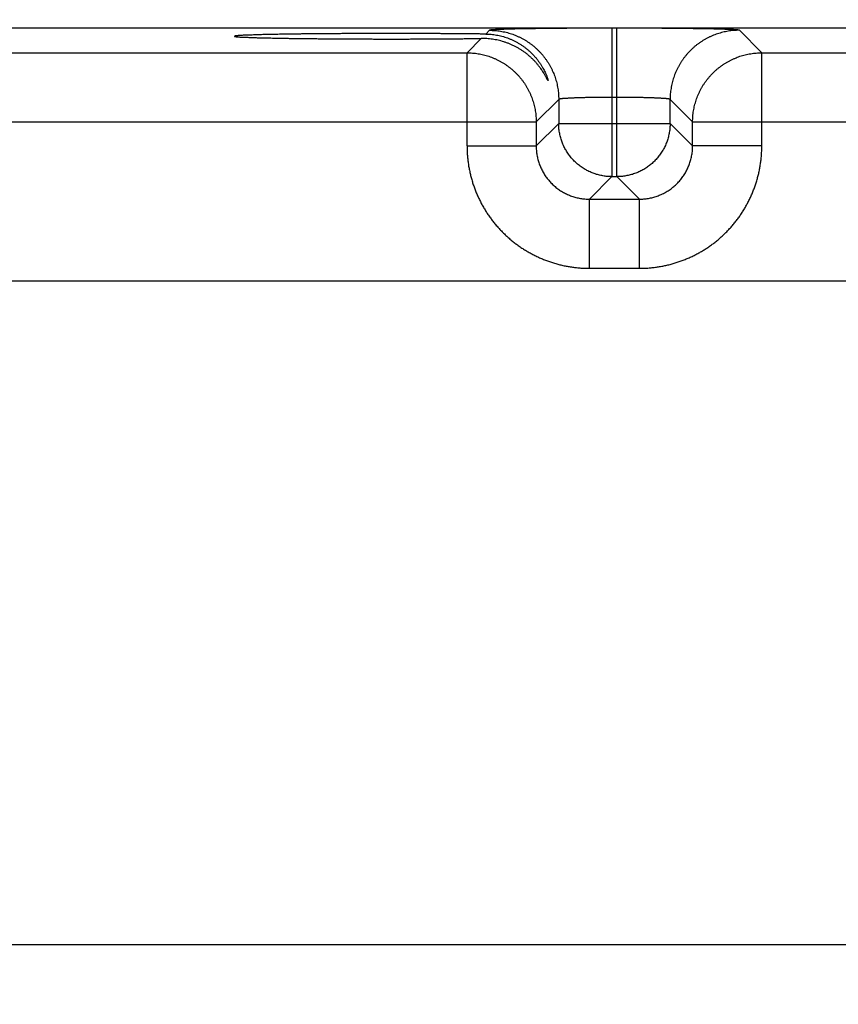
# Model space of a CAD drawing. Header units: inches. Extents: x 0 to 34, y 0 to 22.
# Tile 122 of 152: x 21.5 to 22.4, y 16.3 to 17.5. Entities that reach past the tile are written whole.
import ezdxf

# ---------------------------------------------------------------- set-up
doc = ezdxf.new("R2010")
doc.units = ezdxf.units.IN
doc.header["$LTSCALE"] = 1.87
doc.header["$MEASUREMENT"] = 0
doc.layers.get('0').update_dxf_attribs({"linetype": 'CONTINUOUS'})
doc.layers.add('DIMENSIONS', color=7, linetype='CONTINUOUS')
doc.styles.get("Standard").update_dxf_attribs({"font": 'txt', "width": 0.8})
doc.dimstyles.new('DIMSTYLE_1', dxfattribs={"dimtxt": 0.125, "dimasz": 0.18, "dimexe": 0.18, "dimexo": 0.0625, "dimgap": 0.09, "dimtad": 0, "dimtih": 1, "dimtoh": 1, "dimdec": 3, "dimzin": 4, "dimdsep": 46, "dimtxsty": 'STANDARD', "dimblk": '_FILLED', "dimblk1": '_FILLED', "dimblk2": '_FILLED', "dimcen": 0.09, "dimadec": 0, "dimazin": 0, "dimtp": 0.01, "dimtm": 0.01, "dimtfac": 1, "dimtdec": 3, "dimtofl": 0, "dimtmove": 0, "dimatfit": 3, "dimldrblk": '_FILLED', "dimfxl": 1, "dimtolj": 1, "dimtzin": 4, "dimarcsym": 0})

# ---------------------------------------------------------------- blocks, each defined once
blk = doc.blocks.new('_FILLED')
at = {"color": 0, "linetype": 'BYBLOCK'}
blk.add_solid([(0, 0), (-1, 0.1736), (-1, -0.1736)], dxfattribs=at)
blk = doc.blocks.new('*D17')
at = {"layer": 'DIMENSIONS', "color": 2, "linetype": 'CONTINUOUS'}
for p, q in [((17.2788, 16.3485), (17.2788, 19.2191)), ((23.7788, 16.3485), (23.7788, 19.2191)), ((17.2788, 19.0941), (19.5834, 19.0941)), ((23.7788, 19.0941), (21.0334, 19.0941))]:
    blk.add_line(p, q, dxfattribs=at)
at = {"layer": 'DIMENSIONS', "color": 2, "linetype": 'CONTINUOUS', "xscale": 0.18, "yscale": 0.18, "zscale": 0.18, "rotation": 180}
blk.add_blockref('_FILLED', (17.2788, 19.0941), dxfattribs=at)
at = {"layer": 'DIMENSIONS', "color": 2, "linetype": 'CONTINUOUS', "xscale": 0.18, "yscale": 0.18, "zscale": 0.18}
blk.add_blockref('_FILLED', (23.7788, 19.0941), dxfattribs=at)
at = {"layer": 'DIMENSIONS', "color": 2, "linetype": 'CONTINUOUS', "width": 0.8}
for s, p in [('[', (20.2709, 19.0316)), (']', (20.8709, 19.0316)), ('6.500', (19.6459, 19.0316)), ('165.1', (20.3709, 19.0316))]:
    blk.add_text(s, height=0.125, dxfattribs=at).set_placement(p)

msp = doc.modelspace()

# ---------------------------------------------------------------- linework, layer by layer
at = {"color": 7, "linetype": 'CONTINUOUS'}
for p, q in [((24.2235, 17.4491), (16.8331, 17.4491)), ((22.025, 17.4466), (22.0208, 17.4424)), ((22.1686, 17.449), (22.163, 17.449)), ((22.163, 17.449), (22.163, 17.2816)), ((22.1686, 17.2816), (22.1686, 17.449)), ((22.3319, 17.4213), (22.3066, 17.4466)), ((22.0158, 17.4374), (21.9997, 17.4213)), ((21.4019, 17.4213), (21.9997, 17.4213)), ((21.9997, 17.3162), (21.9997, 17.4213)), ((22.3319, 17.4213), (22.9297, 17.4213)), ((22.3319, 17.3162), (22.3319, 17.4213)), ((22.103, 17.3686), (22.0777, 17.3433)), ((22.103, 17.3686), (22.103, 17.3416)), ((22.1686, 17.371), (22.163, 17.371)), ((22.2286, 17.3416), (22.2286, 17.3686)), ((22.2539, 17.3433), (22.2286, 17.3686)), ((21.3239, 17.3433), (22.0777, 17.3433)), ((22.0777, 17.3433), (22.0777, 17.3162)), ((22.103, 17.3416), (22.0777, 17.3162)), ((22.103, 17.3416), (22.2286, 17.3416)), ((22.2286, 17.3416), (22.2539, 17.3162)), ((22.2539, 17.3433), (23.0077, 17.3433)), ((22.2539, 17.3162), (22.2539, 17.3433)), ((21.9997, 17.3162), (22.0777, 17.3162)), ((22.3319, 17.3162), (22.2539, 17.3162)), ((22.163, 17.2816), (22.1376, 17.2563)), ((22.163, 17.2816), (22.1686, 17.2816)), ((22.1686, 17.2816), (22.194, 17.2563)), ((22.1376, 17.2563), (22.194, 17.2563)), ((22.1376, 17.1783), (22.1376, 17.2563)), ((22.194, 17.1783), (22.194, 17.2563)), ((22.1376, 17.1783), (22.194, 17.1783)), ((24.0581, 17.1639), (16.9715, 17.1639)), ((16.9715, 16.4159), (24.0581, 16.4159))]:
    msp.add_line(p, q, dxfattribs=at)
for points, knots in [([(21.9148, 17.443), (21.9129, 17.443), (21.9089, 17.443), (21.9031, 17.443), (21.8973, 17.443), (21.8914, 17.443), (21.8857, 17.443), (21.8799, 17.4429), (21.8742, 17.4429), (21.8685, 17.4429), (21.8629, 17.4429), (21.8573, 17.4428), (21.8518, 17.4428), (21.8464, 17.4428), (21.841, 17.4427), (21.8357, 17.4427), (21.8305, 17.4426), (21.8254, 17.4426), (21.8204, 17.4425), (21.8155, 17.4425), (21.8107, 17.4424), (21.806, 17.4423), (21.8015, 17.4423), (21.797, 17.4422), (21.7927, 17.4421), (21.7886, 17.4421), (21.7845, 17.442), (21.7806, 17.4419), (21.7769, 17.4418), (21.7733, 17.4418), (21.7698, 17.4417), (21.7666, 17.4416), (21.7634, 17.4415), (21.7605, 17.4414), (21.7577, 17.4413), (21.7551, 17.4412), (21.7526, 17.4412), (21.7504, 17.4411), (21.7483, 17.441), (21.7464, 17.4409), (21.7447, 17.4408), (21.7431, 17.4407), (21.7418, 17.4406), (21.7406, 17.4405), (21.7397, 17.4404), (21.7389, 17.4403), (21.7383, 17.4402), (21.738, 17.4401), (21.7377, 17.44), (21.7377, 17.4399), (21.7377, 17.4399)], [0, 0, 0, 0, 0.033035, 0.06604, 0.098964, 0.131787, 0.164466, 0.196958, 0.229244, 0.261273, 0.293018, 0.324447, 0.355514, 0.386199, 0.416461, 0.446263, 0.475585, 0.50438, 0.532628, 0.560297, 0.587345, 0.61376, 0.6395, 0.66454, 0.688859, 0.712419, 0.735204, 0.757187, 0.778337, 0.798643, 0.818073, 0.836608, 0.854233, 0.87092, 0.886659, 0.901429, 0.915211, 0.927997, 0.939767, 0.950512, 0.960221, 0.96888, 0.976484, 0.983023, 0.988492, 0.992889, 0.996212, 0.998471, 0.999707, 1, 1, 1, 1]), ([(21.7377, 17.4399), (21.7377, 17.4399), (21.7377, 17.4398), (21.738, 17.4397), (21.7383, 17.4396), (21.7389, 17.4395), (21.7397, 17.4394), (21.7406, 17.4393), (21.7418, 17.4392), (21.7431, 17.4391), (21.7447, 17.439), (21.7464, 17.4389), (21.7483, 17.4388), (21.7504, 17.4388), (21.7526, 17.4387), (21.7551, 17.4386), (21.7577, 17.4385), (21.7605, 17.4384), (21.7634, 17.4383), (21.7666, 17.4382), (21.7698, 17.4381), (21.7733, 17.438), (21.7769, 17.438), (21.7806, 17.4379), (21.7845, 17.4378), (21.7886, 17.4377), (21.7927, 17.4377), (21.797, 17.4376), (21.8015, 17.4375), (21.806, 17.4375), (21.8107, 17.4374), (21.8155, 17.4373), (21.8204, 17.4373), (21.8254, 17.4372), (21.8305, 17.4372), (21.8357, 17.4371), (21.841, 17.4371), (21.8464, 17.4371), (21.8518, 17.437), (21.8573, 17.437), (21.8629, 17.4369), (21.8685, 17.4369), (21.8742, 17.4369), (21.8799, 17.4369), (21.8857, 17.4369), (21.8914, 17.4368), (21.8973, 17.4368), (21.9031, 17.4368), (21.9089, 17.4368), (21.9129, 17.4368), (21.9148, 17.4368)], [0, 0, 0, 0, 0.000284, 0.001519, 0.003778, 0.007102, 0.011499, 0.016968, 0.023507, 0.031111, 0.03977, 0.049479, 0.060224, 0.071994, 0.084781, 0.098563, 0.113333, 0.129072, 0.145759, 0.163384, 0.18192, 0.201349, 0.221655, 0.242806, 0.264789, 0.287575, 0.311135, 0.335454, 0.360494, 0.386235, 0.412649, 0.439698, 0.467367, 0.495615, 0.52441, 0.553733, 0.583535, 0.613797, 0.644483, 0.67555, 0.706979, 0.738725, 0.770754, 0.80304, 0.835533, 0.868212, 0.901035, 0.933959, 0.966964, 1, 1, 1, 1]), ([(22.0208, 17.4424), (22.0193, 17.4424), (22.0162, 17.4424), (22.0114, 17.4425), (22.0066, 17.4425), (22.0017, 17.4426), (21.9967, 17.4426), (21.9917, 17.4427), (21.9865, 17.4427), (21.9813, 17.4428), (21.976, 17.4428), (21.9706, 17.4428), (21.9652, 17.4429), (21.9597, 17.4429), (21.9542, 17.4429), (21.9487, 17.4429), (21.9431, 17.443), (21.9375, 17.443), (21.9318, 17.443), (21.9262, 17.443), (21.9205, 17.443), (21.9167, 17.443), (21.9148, 17.443)], [0, 0, 0, 0, 0.043456, 0.087901, 0.133274, 0.179548, 0.22666, 0.274566, 0.323224, 0.372567, 0.422565, 0.473151, 0.524279, 0.575902, 0.627949, 0.680391, 0.733154, 0.786192, 0.839456, 0.892873, 0.946413, 1, 1, 1, 1]), ([(22.0208, 17.4424), (22.0218, 17.4424), (22.0238, 17.4423), (22.0268, 17.4421), (22.0299, 17.4417), (22.0329, 17.4413), (22.036, 17.4406), (22.0391, 17.4399), (22.0422, 17.439), (22.0452, 17.438), (22.0483, 17.4368), (22.0514, 17.4354), (22.0544, 17.4339), (22.0574, 17.4323), (22.0604, 17.4305), (22.0633, 17.4285), (22.0661, 17.4264), (22.0689, 17.4241), (22.0715, 17.4217), (22.0741, 17.4191), (22.0765, 17.4165), (22.0788, 17.4137), (22.0809, 17.4109), (22.0828, 17.4081), (22.0845, 17.4054), (22.0859, 17.4028), (22.0871, 17.4005), (22.0881, 17.3985), (22.0889, 17.3967), (22.0895, 17.3952), (22.09, 17.3939), (22.0903, 17.3929), (22.0906, 17.392), (22.0908, 17.3913), (22.0909, 17.3908), (22.091, 17.3904), (22.0911, 17.3902), (22.0911, 17.39), (22.0911, 17.39)], [0, 0, 0, 0, 0.03202, 0.064354, 0.097015, 0.130024, 0.163403, 0.19719, 0.231389, 0.266005, 0.301087, 0.336641, 0.372652, 0.409144, 0.446112, 0.483526, 0.521375, 0.559603, 0.598127, 0.636839, 0.675537, 0.713971, 0.751634, 0.787912, 0.822117, 0.8534, 0.881064, 0.905019, 0.9255, 0.942772, 0.957139, 0.968929, 0.978467, 0.986048, 0.991921, 0.996275, 0.999234, 1, 1, 1, 1]), ([(22.163, 17.449), (22.1614, 17.449), (22.1583, 17.449), (22.1535, 17.449), (22.1488, 17.449), (22.1441, 17.449), (22.1394, 17.449), (22.1347, 17.4489), (22.13, 17.4489), (22.1254, 17.4489), (22.1209, 17.4489), (22.1164, 17.4489), (22.1119, 17.4488), (22.1075, 17.4488), (22.1032, 17.4488), (22.0989, 17.4487), (22.0948, 17.4487), (22.0907, 17.4486), (22.0867, 17.4486), (22.0827, 17.4485), (22.0789, 17.4485), (22.0752, 17.4484), (22.0716, 17.4484), (22.0681, 17.4483), (22.0647, 17.4483), (22.0614, 17.4482), (22.0582, 17.4482), (22.0552, 17.4481), (22.0523, 17.448), (22.0495, 17.448), (22.0469, 17.4479), (22.0444, 17.4478), (22.042, 17.4477), (22.0398, 17.4477), (22.0377, 17.4476), (22.0358, 17.4475), (22.034, 17.4474), (22.0324, 17.4474), (22.031, 17.4473), (22.0297, 17.4472), (22.0285, 17.4471), (22.0276, 17.447), (22.0267, 17.447), (22.0261, 17.4469), (22.0256, 17.4468), (22.0253, 17.4467), (22.0251, 17.4467), (22.025, 17.4466)], [0, 0, 0, 0, 0.034377, 0.068776, 0.103134, 0.137387, 0.171477, 0.205352, 0.238982, 0.27234, 0.305386, 0.338068, 0.37034, 0.402165, 0.433509, 0.464336, 0.494612, 0.524302, 0.55337, 0.581776, 0.609488, 0.636476, 0.66271, 0.688154, 0.712775, 0.736544, 0.759436, 0.781429, 0.802493, 0.822599, 0.841721, 0.859839, 0.876938, 0.892993, 0.907983, 0.921889, 0.934698, 0.946399, 0.956977, 0.966415, 0.974701, 0.981827, 0.987789, 0.992582, 0.996204, 0.998662, 1, 1, 1, 1]), ([(22.025, 17.4466), (22.0261, 17.4466), (22.0282, 17.4466), (22.0313, 17.4464), (22.0344, 17.4461), (22.0376, 17.4456), (22.0406, 17.4451), (22.0437, 17.4444), (22.0467, 17.4436), (22.0497, 17.4426), (22.0527, 17.4416), (22.0556, 17.4404), (22.0585, 17.4391), (22.0613, 17.4377), (22.064, 17.4362), (22.0667, 17.4346), (22.0693, 17.4328), (22.0719, 17.431), (22.0744, 17.4291), (22.0768, 17.427), (22.0791, 17.4249), (22.0813, 17.4227), (22.0834, 17.4204), (22.0855, 17.418), (22.0874, 17.4155), (22.0892, 17.4129), (22.091, 17.4103), (22.0926, 17.4076), (22.0941, 17.4049), (22.0955, 17.4021), (22.0968, 17.3992), (22.098, 17.3963), (22.099, 17.3933), (22.1, 17.3903), (22.1008, 17.3873), (22.1015, 17.3842), (22.102, 17.3811), (22.1025, 17.378), (22.1028, 17.3749), (22.103, 17.3718), (22.103, 17.3697), (22.103, 17.3686)], [0, 0, 0, 0, 0.025639, 0.051278, 0.076917, 0.102557, 0.128197, 0.153837, 0.179478, 0.205119, 0.23076, 0.256401, 0.282043, 0.307684, 0.333326, 0.358968, 0.38461, 0.410253, 0.435895, 0.461537, 0.48718, 0.512822, 0.538465, 0.564107, 0.58975, 0.615392, 0.641034, 0.666676, 0.692318, 0.717959, 0.743601, 0.769242, 0.794883, 0.820523, 0.846164, 0.871804, 0.897444, 0.923083, 0.948722, 0.974361, 1, 1, 1, 1]), ([(22.3066, 17.4466), (22.3065, 17.4467), (22.3063, 17.4467), (22.306, 17.4468), (22.3055, 17.4469), (22.3049, 17.447), (22.304, 17.447), (22.3031, 17.4471), (22.3019, 17.4472), (22.3006, 17.4473), (22.2992, 17.4474), (22.2976, 17.4474), (22.2958, 17.4475), (22.2939, 17.4476), (22.2918, 17.4477), (22.2896, 17.4477), (22.2872, 17.4478), (22.2847, 17.4479), (22.2821, 17.448), (22.2793, 17.448), (22.2764, 17.4481), (22.2734, 17.4482), (22.2702, 17.4482), (22.2669, 17.4483), (22.2635, 17.4483), (22.26, 17.4484), (22.2564, 17.4484), (22.2527, 17.4485), (22.2489, 17.4485), (22.2449, 17.4486), (22.2409, 17.4486), (22.2368, 17.4487), (22.2327, 17.4487), (22.2284, 17.4488), (22.2241, 17.4488), (22.2197, 17.4488), (22.2152, 17.4489), (22.2107, 17.4489), (22.2062, 17.4489), (22.2016, 17.4489), (22.1969, 17.4489), (22.1922, 17.449), (22.1875, 17.449), (22.1828, 17.449), (22.1781, 17.449), (22.1733, 17.449), (22.1702, 17.449), (22.1686, 17.449)], [0, 0, 0, 0, 0.001338, 0.003796, 0.007418, 0.012211, 0.018173, 0.025299, 0.033585, 0.043023, 0.053601, 0.065302, 0.078111, 0.092017, 0.107007, 0.123062, 0.140161, 0.158279, 0.177401, 0.197507, 0.218571, 0.240564, 0.263456, 0.287225, 0.311846, 0.33729, 0.363524, 0.390512, 0.418224, 0.44663, 0.475697, 0.505388, 0.535664, 0.566491, 0.597835, 0.62966, 0.661932, 0.694614, 0.72766, 0.761018, 0.794648, 0.828523, 0.862613, 0.896867, 0.931224, 0.965623, 1, 1, 1, 1]), ([(22.3066, 17.4466), (22.3055, 17.4466), (22.3034, 17.4466), (22.3003, 17.4464), (22.2972, 17.4461), (22.2941, 17.4456), (22.291, 17.4451), (22.2879, 17.4444), (22.2849, 17.4436), (22.2819, 17.4426), (22.2789, 17.4416), (22.276, 17.4404), (22.2731, 17.4391), (22.2703, 17.4377), (22.2676, 17.4362), (22.2649, 17.4346), (22.2623, 17.4328), (22.2597, 17.431), (22.2572, 17.4291), (22.2548, 17.427), (22.2525, 17.4249), (22.2503, 17.4227), (22.2482, 17.4204), (22.2461, 17.418), (22.2442, 17.4155), (22.2424, 17.4129), (22.2406, 17.4103), (22.239, 17.4076), (22.2375, 17.4049), (22.2361, 17.4021), (22.2348, 17.3992), (22.2336, 17.3963), (22.2326, 17.3933), (22.2316, 17.3903), (22.2308, 17.3873), (22.2301, 17.3842), (22.2296, 17.3811), (22.2291, 17.378), (22.2288, 17.3749), (22.2286, 17.3718), (22.2286, 17.3697), (22.2286, 17.3686)], [0, 0, 0, 0, 0.025639, 0.051278, 0.076917, 0.102557, 0.128197, 0.153837, 0.179478, 0.205119, 0.23076, 0.256401, 0.282043, 0.307684, 0.333326, 0.358968, 0.38461, 0.410253, 0.435895, 0.461537, 0.48718, 0.512822, 0.538465, 0.564107, 0.58975, 0.615392, 0.641034, 0.666676, 0.692318, 0.717959, 0.743601, 0.769242, 0.794883, 0.820523, 0.846164, 0.871804, 0.897444, 0.923083, 0.948722, 0.974361, 1, 1, 1, 1]), ([(21.9148, 17.4368), (21.9167, 17.4368), (21.9205, 17.4368), (21.9261, 17.4368), (21.9317, 17.4368), (21.9374, 17.4368), (21.9429, 17.4369), (21.9485, 17.4369), (21.954, 17.4369), (21.9595, 17.4369), (21.965, 17.4369), (21.9704, 17.437), (21.9757, 17.437), (21.981, 17.437), (21.9862, 17.4371), (21.9913, 17.4371), (21.9964, 17.4372), (22.0014, 17.4372), (22.0063, 17.4373), (22.011, 17.4373), (22.0142, 17.4373), (22.0158, 17.4374)], [0, 0, 0, 0, 0.05599, 0.111928, 0.167742, 0.223397, 0.278814, 0.333954, 0.388753, 0.443152, 0.497107, 0.550546, 0.603434, 0.6557, 0.707302, 0.758186, 0.808291, 0.857581, 0.905989, 0.953482, 1, 1, 1, 1]), ([(22.0911, 17.39), (22.0911, 17.39), (22.0911, 17.3899), (22.091, 17.3899), (22.0909, 17.39), (22.0907, 17.3902), (22.0906, 17.3905), (22.0903, 17.3909), (22.09, 17.3915), (22.0896, 17.3923), (22.0891, 17.3932), (22.0885, 17.3943), (22.0877, 17.3957), (22.0868, 17.3972), (22.0857, 17.3991), (22.0843, 17.4012), (22.0828, 17.4035), (22.0809, 17.406), (22.0788, 17.4086), (22.0766, 17.4112), (22.0741, 17.4137), (22.0715, 17.4162), (22.0688, 17.4186), (22.0659, 17.4209), (22.063, 17.423), (22.06, 17.4249), (22.057, 17.4268), (22.0539, 17.4284), (22.0507, 17.43), (22.0476, 17.4313), (22.0444, 17.4326), (22.0412, 17.4336), (22.038, 17.4346), (22.0348, 17.4354), (22.0316, 17.436), (22.0284, 17.4366), (22.0252, 17.437), (22.022, 17.4372), (22.0189, 17.4374), (22.0168, 17.4374), (22.0158, 17.4374)], [0, 0, 0, 0, 0.000911, 0.00163, 0.002888, 0.005366, 0.009207, 0.01455, 0.021567, 0.030479, 0.041535, 0.05502, 0.071274, 0.090657, 0.113536, 0.140172, 0.170279, 0.203302, 0.238621, 0.275588, 0.313496, 0.351843, 0.390376, 0.428878, 0.467233, 0.505339, 0.543127, 0.580572, 0.617632, 0.654294, 0.69057, 0.726436, 0.761889, 0.796971, 0.831678, 0.866005, 0.899985, 0.933635, 0.96697, 1, 1, 1, 1]), ([(21.9997, 17.4213), (22.0007, 17.4213), (22.0028, 17.4212), (22.0059, 17.421), (22.0091, 17.4207), (22.0122, 17.4203), (22.0153, 17.4197), (22.0183, 17.419), (22.0214, 17.4182), (22.0244, 17.4173), (22.0273, 17.4162), (22.0302, 17.415), (22.0331, 17.4137), (22.0359, 17.4123), (22.0387, 17.4108), (22.0414, 17.4092), (22.044, 17.4075), (22.0465, 17.4056), (22.049, 17.4037), (22.0514, 17.4016), (22.0537, 17.3995), (22.0559, 17.3973), (22.0581, 17.395), (22.0601, 17.3926), (22.062, 17.3901), (22.0639, 17.3876), (22.0656, 17.385), (22.0672, 17.3823), (22.0687, 17.3795), (22.0701, 17.3767), (22.0714, 17.3738), (22.0726, 17.3709), (22.0737, 17.368), (22.0746, 17.365), (22.0754, 17.3619), (22.0761, 17.3589), (22.0767, 17.3558), (22.0771, 17.3527), (22.0774, 17.3495), (22.0776, 17.3464), (22.0777, 17.3443), (22.0777, 17.3433)], [0, 0, 0, 0, 0.02564, 0.05128, 0.076921, 0.102562, 0.128203, 0.153844, 0.179486, 0.205128, 0.23077, 0.256413, 0.282055, 0.307698, 0.333341, 0.358984, 0.384628, 0.410271, 0.435915, 0.461558, 0.487202, 0.512845, 0.538489, 0.564132, 0.589776, 0.615419, 0.641062, 0.666705, 0.692348, 0.71799, 0.743634, 0.769276, 0.794917, 0.820558, 0.846199, 0.871842, 0.897484, 0.923122, 0.948753, 0.974378, 1, 1, 1, 1]), ([(22.2539, 17.3433), (22.2539, 17.3443), (22.254, 17.3464), (22.2542, 17.3495), (22.2545, 17.3527), (22.2549, 17.3558), (22.2555, 17.3589), (22.2562, 17.3619), (22.257, 17.365), (22.2579, 17.368), (22.259, 17.3709), (22.2602, 17.3738), (22.2615, 17.3767), (22.2629, 17.3795), (22.2644, 17.3823), (22.266, 17.385), (22.2677, 17.3876), (22.2696, 17.3901), (22.2715, 17.3926), (22.2736, 17.395), (22.2757, 17.3973), (22.2779, 17.3995), (22.2802, 17.4017), (22.2826, 17.4037), (22.2851, 17.4056), (22.2876, 17.4075), (22.2903, 17.4092), (22.2929, 17.4108), (22.2957, 17.4123), (22.2985, 17.4137), (22.3014, 17.415), (22.3043, 17.4162), (22.3072, 17.4173), (22.3102, 17.4182), (22.3133, 17.419), (22.3163, 17.4197), (22.3194, 17.4203), (22.3225, 17.4207), (22.3257, 17.421), (22.3288, 17.4212), (22.3309, 17.4213), (22.3319, 17.4213)], [0, 0, 0, 0, 0.02564, 0.05128, 0.076921, 0.102562, 0.128203, 0.153844, 0.179486, 0.205128, 0.23077, 0.256413, 0.282055, 0.307698, 0.333341, 0.358984, 0.384628, 0.410271, 0.435915, 0.461558, 0.487202, 0.512845, 0.538489, 0.564132, 0.589776, 0.615419, 0.641062, 0.666705, 0.692348, 0.71799, 0.743634, 0.769276, 0.794917, 0.820558, 0.846199, 0.871842, 0.897484, 0.923122, 0.948753, 0.974378, 1, 1, 1, 1]), ([(22.163, 17.371), (22.1622, 17.371), (22.1604, 17.371), (22.1579, 17.371), (22.1553, 17.371), (22.1527, 17.371), (22.1502, 17.3709), (22.1477, 17.3709), (22.1452, 17.3709), (22.1427, 17.3709), (22.1403, 17.3708), (22.1379, 17.3708), (22.1356, 17.3707), (22.1333, 17.3707), (22.1311, 17.3706), (22.129, 17.3706), (22.1269, 17.3705), (22.1248, 17.3705), (22.1229, 17.3704), (22.121, 17.3703), (22.1192, 17.3702), (22.1175, 17.3702), (22.1158, 17.3701), (22.1143, 17.37), (22.1128, 17.3699), (22.1115, 17.3698), (22.1102, 17.3697), (22.109, 17.3696), (22.1079, 17.3696), (22.107, 17.3695), (22.1061, 17.3694), (22.1053, 17.3693), (22.1047, 17.3692), (22.1041, 17.3691), (22.1037, 17.369), (22.1034, 17.3689), (22.1032, 17.3688), (22.103, 17.3687), (22.103, 17.3686)], [0, 0, 0, 0, 0.043015, 0.085944, 0.128707, 0.171229, 0.213434, 0.255247, 0.296593, 0.337398, 0.377584, 0.417069, 0.455773, 0.493616, 0.530527, 0.566451, 0.601331, 0.635102, 0.667699, 0.699059, 0.729121, 0.757835, 0.785147, 0.811006, 0.835359, 0.858165, 0.879383, 0.898972, 0.916894, 0.933119, 0.947622, 0.960379, 0.971368, 0.980577, 0.988002, 0.993655, 0.997589, 1, 1, 1, 1]), ([(22.2286, 17.3686), (22.2286, 17.3687), (22.2285, 17.3688), (22.2282, 17.3689), (22.2279, 17.369), (22.2275, 17.3691), (22.2269, 17.3692), (22.2263, 17.3693), (22.2255, 17.3694), (22.2246, 17.3695), (22.2237, 17.3696), (22.2226, 17.3696), (22.2214, 17.3697), (22.2202, 17.3698), (22.2188, 17.3699), (22.2173, 17.37), (22.2158, 17.3701), (22.2141, 17.3702), (22.2124, 17.3702), (22.2106, 17.3703), (22.2087, 17.3704), (22.2068, 17.3705), (22.2047, 17.3705), (22.2026, 17.3706), (22.2005, 17.3706), (22.1983, 17.3707), (22.196, 17.3707), (22.1937, 17.3708), (22.1913, 17.3708), (22.1889, 17.3709), (22.1864, 17.3709), (22.1839, 17.3709), (22.1814, 17.3709), (22.1789, 17.371), (22.1763, 17.371), (22.1738, 17.371), (22.1712, 17.371), (22.1694, 17.371), (22.1686, 17.371)], [0, 0, 0, 0, 0.002411, 0.006345, 0.011998, 0.019423, 0.028632, 0.039621, 0.052378, 0.066881, 0.083106, 0.101028, 0.120617, 0.141835, 0.164641, 0.188994, 0.214853, 0.242165, 0.270879, 0.300941, 0.332301, 0.364898, 0.398669, 0.433549, 0.469473, 0.506384, 0.544227, 0.582931, 0.622416, 0.662602, 0.703407, 0.744753, 0.786566, 0.828771, 0.871293, 0.914056, 0.956985, 1, 1, 1, 1]), ([(22.163, 17.2816), (22.1622, 17.2816), (22.1605, 17.2817), (22.1579, 17.2818), (22.1554, 17.2821), (22.1529, 17.2825), (22.1504, 17.283), (22.1479, 17.2835), (22.1455, 17.2842), (22.143, 17.285), (22.1407, 17.2859), (22.1383, 17.2869), (22.136, 17.288), (22.1338, 17.2892), (22.1316, 17.2905), (22.1294, 17.2919), (22.1273, 17.2934), (22.1253, 17.2949), (22.1234, 17.2966), (22.1215, 17.2983), (22.1197, 17.3001), (22.118, 17.302), (22.1163, 17.3039), (22.1148, 17.3059), (22.1133, 17.308), (22.1119, 17.3102), (22.1106, 17.3124), (22.1094, 17.3146), (22.1083, 17.3169), (22.1073, 17.3192), (22.1064, 17.3216), (22.1056, 17.324), (22.105, 17.3265), (22.1044, 17.329), (22.1039, 17.3315), (22.1035, 17.334), (22.1032, 17.3365), (22.1031, 17.3391), (22.103, 17.3408), (22.103, 17.3416)], [0, 0, 0, 0, 0.027007, 0.054018, 0.081035, 0.10806, 0.135089, 0.162117, 0.189144, 0.216171, 0.243199, 0.270228, 0.297257, 0.324285, 0.351314, 0.378343, 0.405373, 0.432403, 0.459432, 0.486462, 0.513491, 0.540521, 0.567551, 0.59458, 0.62161, 0.648639, 0.675669, 0.702698, 0.729727, 0.756755, 0.783784, 0.810812, 0.83784, 0.864867, 0.891894, 0.918921, 0.945948, 0.972974, 1, 1, 1, 1]), ([(22.2286, 17.3416), (22.2286, 17.3408), (22.2285, 17.3391), (22.2284, 17.3365), (22.2281, 17.334), (22.2277, 17.3315), (22.2272, 17.329), (22.2267, 17.3265), (22.226, 17.324), (22.2252, 17.3216), (22.2243, 17.3192), (22.2233, 17.3169), (22.2222, 17.3146), (22.221, 17.3124), (22.2197, 17.3102), (22.2183, 17.308), (22.2168, 17.3059), (22.2153, 17.3039), (22.2136, 17.302), (22.2119, 17.3001), (22.2101, 17.2983), (22.2082, 17.2966), (22.2063, 17.2949), (22.2043, 17.2934), (22.2022, 17.2919), (22.2, 17.2905), (22.1978, 17.2892), (22.1956, 17.288), (22.1933, 17.2869), (22.191, 17.2859), (22.1886, 17.285), (22.1862, 17.2842), (22.1837, 17.2835), (22.1812, 17.283), (22.1787, 17.2825), (22.1762, 17.2821), (22.1737, 17.2818), (22.1711, 17.2817), (22.1694, 17.2816), (22.1686, 17.2816)], [0, 0, 0, 0, 0.027007, 0.054018, 0.081035, 0.10806, 0.135089, 0.162117, 0.189144, 0.216171, 0.243199, 0.270228, 0.297257, 0.324285, 0.351314, 0.378343, 0.405373, 0.432403, 0.459432, 0.486462, 0.513491, 0.540521, 0.567551, 0.59458, 0.62161, 0.648639, 0.675669, 0.702698, 0.729727, 0.756755, 0.783784, 0.810812, 0.83784, 0.864867, 0.891894, 0.918921, 0.945948, 0.972974, 1, 1, 1, 1]), ([(21.9997, 17.3162), (21.9997, 17.3146), (21.9997, 17.3114), (22, 17.3066), (22.0004, 17.3018), (22.001, 17.297), (22.0017, 17.2923), (22.0027, 17.2876), (22.0037, 17.2829), (22.005, 17.2782), (22.0064, 17.2736), (22.008, 17.269), (22.0097, 17.2645), (22.0116, 17.2601), (22.0136, 17.2557), (22.0158, 17.2514), (22.0181, 17.2472), (22.0206, 17.2431), (22.0232, 17.2391), (22.026, 17.2351), (22.0289, 17.2313), (22.0319, 17.2275), (22.0351, 17.2239), (22.0384, 17.2204), (22.0418, 17.217), (22.0453, 17.2137), (22.0489, 17.2105), (22.0527, 17.2075), (22.0565, 17.2046), (22.0605, 17.2018), (22.0645, 17.1992), (22.0687, 17.1967), (22.0729, 17.1944), (22.0772, 17.1922), (22.0815, 17.1902), (22.086, 17.1883), (22.0905, 17.1866), (22.095, 17.185), (22.0996, 17.1836), (22.1043, 17.1823), (22.109, 17.1812), (22.1137, 17.1803), (22.1185, 17.1796), (22.1232, 17.179), (22.128, 17.1786), (22.1328, 17.1783), (22.136, 17.1783), (22.1376, 17.1783)], [0, 0, 0, 0, 0.022194, 0.044407, 0.066633, 0.088865, 0.111096, 0.133322, 0.155548, 0.177781, 0.200019, 0.222252, 0.244476, 0.266697, 0.28892, 0.311148, 0.333375, 0.355597, 0.37782, 0.400045, 0.422273, 0.4445, 0.466722, 0.488943, 0.511166, 0.533392, 0.555619, 0.577843, 0.600067, 0.62229, 0.644515, 0.66674, 0.688963, 0.711184, 0.733406, 0.75563, 0.777858, 0.800093, 0.822328, 0.844555, 0.866773, 0.888992, 0.911219, 0.933447, 0.955662, 0.977851, 1, 1, 1, 1]), ([(22.0777, 17.3162), (22.0777, 17.3154), (22.0777, 17.3137), (22.0779, 17.3112), (22.0781, 17.3086), (22.0785, 17.3061), (22.079, 17.3036), (22.0796, 17.3011), (22.0803, 17.2987), (22.0811, 17.2962), (22.082, 17.2939), (22.083, 17.2915), (22.0841, 17.2892), (22.0853, 17.287), (22.0865, 17.2848), (22.0879, 17.2826), (22.0894, 17.2805), (22.091, 17.2785), (22.0926, 17.2766), (22.0943, 17.2747), (22.0961, 17.2729), (22.098, 17.2712), (22.0999, 17.2695), (22.102, 17.268), (22.104, 17.2665), (22.1062, 17.2651), (22.1084, 17.2639), (22.1106, 17.2627), (22.1129, 17.2616), (22.1153, 17.2606), (22.1176, 17.2597), (22.1201, 17.2589), (22.1225, 17.2582), (22.125, 17.2576), (22.1275, 17.2571), (22.13, 17.2567), (22.1326, 17.2565), (22.1351, 17.2563), (22.1368, 17.2563), (22.1376, 17.2563)], [0, 0, 0, 0, 0.02705, 0.054098, 0.081144, 0.108188, 0.13523, 0.162271, 0.18931, 0.216345, 0.243376, 0.270404, 0.29743, 0.324455, 0.351474, 0.378491, 0.405508, 0.432523, 0.459534, 0.486541, 0.513548, 0.540556, 0.567562, 0.594565, 0.621568, 0.648574, 0.67558, 0.702583, 0.729584, 0.756583, 0.783592, 0.810618, 0.83766, 0.864712, 0.891772, 0.918834, 0.945896, 0.972953, 1, 1, 1, 1]), ([(22.194, 17.1783), (22.1956, 17.1783), (22.1988, 17.1783), (22.2036, 17.1786), (22.2084, 17.179), (22.2132, 17.1796), (22.2179, 17.1803), (22.2226, 17.1813), (22.2273, 17.1823), (22.232, 17.1836), (22.2366, 17.185), (22.2412, 17.1866), (22.2457, 17.1883), (22.2501, 17.1902), (22.2545, 17.1922), (22.2588, 17.1944), (22.263, 17.1967), (22.2671, 17.1992), (22.2711, 17.2018), (22.2751, 17.2046), (22.2789, 17.2075), (22.2827, 17.2105), (22.2863, 17.2137), (22.2898, 17.217), (22.2932, 17.2204), (22.2965, 17.2239), (22.2997, 17.2275), (22.3027, 17.2313), (22.3056, 17.2351), (22.3084, 17.2391), (22.311, 17.2431), (22.3135, 17.2473), (22.3158, 17.2515), (22.318, 17.2558), (22.32, 17.2601), (22.3219, 17.2646), (22.3236, 17.2691), (22.3252, 17.2736), (22.3266, 17.2782), (22.3279, 17.2829), (22.329, 17.2876), (22.3299, 17.2923), (22.3306, 17.2971), (22.3312, 17.3018), (22.3316, 17.3066), (22.3319, 17.3114), (22.3319, 17.3146), (22.3319, 17.3162)], [0, 0, 0, 0, 0.022194, 0.044407, 0.066633, 0.088865, 0.111096, 0.133322, 0.155548, 0.177781, 0.200019, 0.222252, 0.244476, 0.266697, 0.28892, 0.311148, 0.333375, 0.355597, 0.37782, 0.400045, 0.422273, 0.4445, 0.466722, 0.488943, 0.511166, 0.533392, 0.555619, 0.577843, 0.600067, 0.62229, 0.644515, 0.66674, 0.688963, 0.711184, 0.733406, 0.75563, 0.777858, 0.800093, 0.822328, 0.844555, 0.866773, 0.888992, 0.911219, 0.933447, 0.955662, 0.977851, 1, 1, 1, 1]), ([(22.194, 17.2563), (22.1948, 17.2563), (22.1965, 17.2563), (22.199, 17.2565), (22.2016, 17.2567), (22.2041, 17.2571), (22.2066, 17.2576), (22.2091, 17.2582), (22.2115, 17.2589), (22.214, 17.2597), (22.2163, 17.2606), (22.2187, 17.2616), (22.221, 17.2627), (22.2232, 17.2639), (22.2254, 17.2651), (22.2276, 17.2665), (22.2297, 17.268), (22.2317, 17.2696), (22.2336, 17.2712), (22.2355, 17.2729), (22.2373, 17.2747), (22.239, 17.2766), (22.2407, 17.2785), (22.2422, 17.2806), (22.2437, 17.2826), (22.2451, 17.2848), (22.2464, 17.287), (22.2475, 17.2892), (22.2486, 17.2915), (22.2496, 17.2939), (22.2505, 17.2962), (22.2513, 17.2987), (22.252, 17.3011), (22.2526, 17.3036), (22.2531, 17.3061), (22.2535, 17.3086), (22.2538, 17.3112), (22.2539, 17.3137), (22.2539, 17.3154), (22.2539, 17.3162)], [0, 0, 0, 0, 0.02705, 0.054098, 0.081144, 0.108188, 0.13523, 0.162271, 0.18931, 0.216345, 0.243376, 0.270404, 0.29743, 0.324455, 0.351474, 0.378491, 0.405508, 0.432523, 0.459534, 0.486541, 0.513548, 0.540556, 0.567562, 0.594565, 0.621568, 0.648574, 0.67558, 0.702583, 0.729584, 0.756583, 0.783592, 0.810618, 0.83766, 0.864712, 0.891772, 0.918834, 0.945896, 0.972953, 1, 1, 1, 1])]:
    msp.add_open_spline(points, degree=3, knots=knots, dxfattribs=at)

# ---------------------------------------------------------------- dimensions: what is measured, and where the dimension line sits
at = {"layer": 'DIMENSIONS', "color": 2, "linetype": 'CONTINUOUS'}
dim = msp.add_linear_dim(base=(23.7788, 19.0941), p1=(17.2788, 16.3485), p2=(23.7788, 16.3485), dimstyle='DIMSTYLE_1', dxfattribs=at)
dim.commit()
dim.dimension.update_dxf_attribs({"geometry": '*D17', "text_midpoint": (20.3084, 19.0941), "dimtype": 160})

doc.saveas('drawing.dxf')
